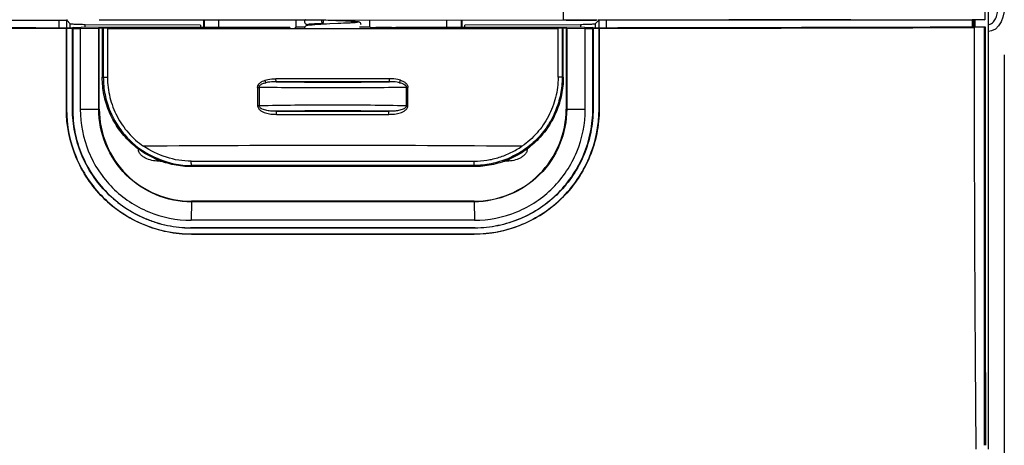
# Model space of a CAD drawing. Header units: inches. Extents: x 0 to 17, y 0 to 11.
# Tile 3 of 38: x 3.451 to 4.755, y 4.702 to 5.265. Entities that reach past the tile are written whole.
import ezdxf

# ---------------------------------------------------------------- set-up
doc = ezdxf.new("R2010")
doc.units = ezdxf.units.IN
doc.header["$LTSCALE"] = 0.935
doc.header["$MEASUREMENT"] = 0
doc.layers.get('0').update_dxf_attribs({"linetype": 'CONTINUOUS'})
doc.layers.add('1', color=7, linetype='CONTINUOUS')
doc.styles.get("Standard").update_dxf_attribs({"font": 'txt', "width": 0.8})
doc.dimstyles.new('DIMSTYLE_1', dxfattribs={"dimtxt": 0.15625, "dimasz": 0.1875, "dimexe": 0.125, "dimexo": 0.0625, "dimgap": 0.039062, "dimtad": 0, "dimtih": 1, "dimtoh": 1, "dimlfac": 2, "dimzin": 4, "dimdsep": 46, "dimtxsty": 'Standard', "dimblk": '_FILLED', "dimblk1": '_FILLED', "dimblk2": '_FILLED', "dimcen": 0.09, "dimazin": 1, "dimtfac": 1, "dimtofl": 0, "dimtmove": 0, "dimatfit": 3, "dimldrblk": '_FILLED', "dimfxl": 1, "dimtolj": 1, "dimtzin": 4, "dimarcsym": 0})

# ---------------------------------------------------------------- blocks, each defined once
blk = doc.blocks.new('_FILLED')
at = {"color": 0, "linetype": 'ByBlock'}
blk.add_solid([(0, 0), (-1, 0.1667), (-1, -0.1667)], dxfattribs=at)
blk = doc.blocks.new('*D2')
at = {"color": 7, "linetype": 'Continuous', "transparency": 16777216}
for p, q in [((2.9769, 5.2189), (2.9769, 3.7119)), ((4.7547, 5.2189), (4.7547, 3.7119)), ((2.9769, 3.8369), (3.8658, 3.8369)), ((4.7547, 3.8369), (3.8658, 3.8369))]:
    blk.add_line(p, q, dxfattribs=at)
at = {"color": 7, "linetype": 'Continuous', "transparency": 16777216, "xscale": 0.1875, "yscale": 0.1875, "zscale": 0.1875, "rotation": 180}
blk.add_blockref('_FILLED', (2.9769, 3.8369), dxfattribs=at)
at = {"color": 7, "linetype": 'Continuous', "transparency": 16777216, "xscale": 0.1875, "yscale": 0.1875, "zscale": 0.1875}
blk.add_blockref('_FILLED', (4.7547, 3.8369), dxfattribs=at)
at = {"color": 7, "linetype": 'Continuous', "transparency": 16777216, "insert": (3.8658, 4.0322), "char_height": 0.15625, "width": 0.625, "attachment_point": 2, "line_spacing_factor": 0.9}
blk.add_mtext('90.31', dxfattribs=at)

msp = doc.modelspace()

# ---------------------------------------------------------------- linework, layer by layer
at = {"color": 7, "linetype": 'Continuous'}
for p, q in [((4.1709, 5.456), (4.1709, 5.2648)), ((4.7291, 5.299), (4.7291, 5.2649)), ((3.5129, 5.2647), (3.5145, 5.2655)), ((3.5567, 5.2652), (3.8536, 5.2651)), ((4.1705, 5.2652), (4.1709, 5.2648)), ((4.2146, 5.2647), (4.2146, 5.2655)), ((4.2148, 5.2655), (4.2148, 5.2645)), ((4.2171, 5.2655), (4.2187, 5.2647)), ((4.7278, 5.2656), (4.7291, 5.2649)), ((3.0196, 5.2648), (3.5033, 5.2648)), ((3.5033, 5.2648), (3.5033, 5.2546)), ((3.5033, 5.2648), (3.5033, 5.2546)), ((3.5033, 5.2648), (3.5129, 5.2647)), ((3.5129, 5.2646), (3.5137, 5.2644)), ((3.5132, 5.147), (3.5132, 5.2538)), ((3.5134, 5.2539), (3.5213, 5.2539)), ((3.5134, 5.2539), (3.5134, 5.147)), ((3.5184, 5.2597), (3.5137, 5.2644)), ((3.5137, 5.2546), (3.5137, 5.2644)), ((3.5137, 5.2546), (3.5137, 5.2644)), ((3.5184, 5.2546), (3.5184, 5.2597)), ((3.5221, 5.255), (3.5213, 5.2546)), ((3.5213, 5.147), (3.5213, 5.2539)), ((3.5216, 5.2537), (3.5315, 5.2537)), ((3.5216, 5.2537), (3.5216, 5.147)), ((3.5221, 5.255), (3.5326, 5.2552)), ((3.5315, 5.2537), (3.5561, 5.2539)), ((3.5315, 5.2537), (3.5315, 5.1467)), ((3.5607, 5.2551), (3.5326, 5.2552)), ((3.6909, 5.2581), (3.5381, 5.2586)), ((3.5381, 5.2552), (3.5381, 5.2586)), ((3.5567, 5.2545), (3.5561, 5.2539)), ((3.5561, 5.1469), (3.5561, 5.2539)), ((3.5567, 5.2545), (3.5607, 5.2545)), ((3.5567, 5.1469), (3.5567, 5.2545)), ((3.5869, 5.2551), (3.5607, 5.2551)), ((3.5607, 5.2545), (3.5621, 5.2538)), ((3.5607, 5.2545), (3.5607, 5.189)), ((3.5607, 5.2545), (3.8077, 5.2543)), ((3.5621, 5.2538), (3.5621, 5.189)), ((3.5676, 5.2537), (3.5621, 5.2538)), ((3.5676, 5.2537), (3.5676, 5.189)), ((3.6022, 5.2551), (3.5869, 5.2551)), ((3.7578, 5.255), (3.6022, 5.2551)), ((3.6909, 5.2581), (3.6909, 5.255)), ((3.6949, 5.2652), (3.6949, 5.255)), ((3.6954, 5.2652), (3.6954, 5.255)), ((3.7151, 5.255), (3.7151, 5.2652)), ((3.773, 5.255), (3.7578, 5.255)), ((3.7878, 5.255), (3.773, 5.255)), ((3.809, 5.2549), (3.788, 5.255)), ((3.8077, 5.2543), (3.809, 5.2549)), ((3.809, 5.2549), (3.8096, 5.2543)), ((3.8156, 5.2543), (3.8167, 5.2554)), ((3.8167, 5.2651), (3.8167, 5.2554)), ((3.8287, 5.2554), (3.8167, 5.2554)), ((3.8456, 5.2601), (3.8482, 5.2602)), ((3.8536, 5.2638), (3.8535, 5.2651)), ((3.8536, 5.2651), (4.1749, 5.2646)), ((3.8564, 5.2644), (3.8536, 5.2645)), ((3.8599, 5.2643), (3.8564, 5.2644)), ((3.862, 5.2596), (3.8573, 5.2594)), ((3.87, 5.2639), (3.8599, 5.2643)), ((3.8727, 5.26), (3.862, 5.2596)), ((3.8765, 5.2602), (3.8727, 5.26)), ((3.88, 5.2604), (3.8765, 5.2602)), ((3.9149, 5.2554), (3.9013, 5.2554)), ((3.9149, 5.2554), (3.9149, 5.265)), ((3.916, 5.2543), (3.9149, 5.2554)), ((4.1709, 5.2545), (3.916, 5.2543)), ((3.9226, 5.2549), (3.922, 5.2543)), ((3.9435, 5.255), (3.9226, 5.2549)), ((3.9239, 5.2543), (3.9226, 5.2549)), ((3.9239, 5.2543), (4.1709, 5.2545)), ((3.9435, 5.255), (3.9494, 5.255)), ((3.9738, 5.255), (3.9494, 5.255)), ((4.1294, 5.2551), (3.9738, 5.255)), ((4.0165, 5.2649), (4.0165, 5.255)), ((4.0362, 5.255), (4.0362, 5.2648)), ((4.0367, 5.2648), (4.0367, 5.255)), ((4.1935, 5.2586), (4.0406, 5.2581)), ((4.0406, 5.255), (4.0406, 5.2581)), ((4.1709, 5.2551), (4.1294, 5.2551)), ((4.1695, 5.2538), (4.164, 5.2537)), ((4.164, 5.189), (4.164, 5.2537)), ((4.1695, 5.2538), (4.1709, 5.2545)), ((4.1695, 5.2538), (4.1695, 5.189)), ((4.1748, 5.2648), (4.1709, 5.2648)), ((4.1748, 5.2648), (4.1709, 5.2648)), ((4.1989, 5.2552), (4.1709, 5.2551)), ((4.1709, 5.2545), (4.1748, 5.2545)), ((4.1709, 5.189), (4.1709, 5.2545)), ((4.2146, 5.2647), (4.1748, 5.2648)), ((4.1755, 5.2539), (4.1748, 5.2545)), ((4.1748, 5.2545), (4.1748, 5.1469)), ((4.1749, 5.2646), (4.2148, 5.2645)), ((4.1755, 5.2539), (4.2001, 5.2537)), ((4.1755, 5.2539), (4.1755, 5.1469)), ((4.1935, 5.2586), (4.1935, 5.2552)), ((4.1989, 5.2552), (4.2095, 5.255)), ((4.2001, 5.2537), (4.21, 5.2537)), ((4.2001, 5.1467), (4.2001, 5.2537)), ((4.2103, 5.2546), (4.2095, 5.255)), ((4.21, 5.147), (4.21, 5.2537)), ((4.2103, 5.2539), (4.2182, 5.2539)), ((4.2103, 5.2539), (4.2103, 5.147)), ((4.2178, 5.2644), (4.2131, 5.2597)), ((4.2131, 5.2597), (4.2131, 5.2546)), ((4.2148, 5.2645), (4.2146, 5.2647)), ((4.2187, 5.2646), (4.2178, 5.2644)), ((4.2178, 5.2644), (4.2178, 5.2546)), ((4.2178, 5.2644), (4.2178, 5.2546)), ((4.2182, 5.147), (4.2182, 5.2539)), ((4.2184, 5.2538), (4.2184, 5.147)), ((4.2283, 5.2648), (4.2187, 5.2647)), ((4.712, 5.2648), (4.2283, 5.2648)), ((4.2283, 5.2546), (4.2283, 5.2648)), ((4.712, 5.2649), (4.712, 5.2558)), ((4.7291, 5.2649), (4.7122, 5.2649)), ((4.7279, 5.2552), (4.7151, 5.2549)), ((4.7279, 5.2552), (4.7292, 5.2558)), ((4.7279, 5.2552), (4.7282, 4.7022)), ((3.5607, 5.189), (3.5621, 5.189)), ((3.5621, 5.189), (3.5676, 5.189)), ((3.941, 5.187), (3.7906, 5.187)), ((3.7907, 5.1832), (3.7906, 5.187)), ((3.9409, 5.1832), (3.941, 5.187)), ((4.1695, 5.189), (4.164, 5.189)), ((4.1695, 5.189), (4.1709, 5.189)), ((3.7773, 5.1819), (3.7763, 5.1851)), ((3.9409, 5.1832), (3.7907, 5.1832)), ((3.9543, 5.1819), (3.9553, 5.1851)), ((3.5134, 5.147), (3.5132, 5.147)), ((3.5213, 5.147), (3.5216, 5.147)), ((3.5315, 5.1467), (3.5561, 5.1469)), ((3.5567, 5.1469), (3.5561, 5.1469)), ((3.7914, 5.14), (3.7915, 5.1441)), ((3.7914, 5.14), (3.9401, 5.14)), ((3.7915, 5.1441), (3.9401, 5.1441)), ((3.9401, 5.14), (3.9401, 5.1441)), ((4.1755, 5.1469), (4.1748, 5.1469)), ((4.1755, 5.1469), (4.2001, 5.1467)), ((4.2103, 5.147), (4.21, 5.147)), ((4.2182, 5.147), (4.2184, 5.147)), ((3.6085, 5.0942), (3.6085, 5.0939)), ((3.6089, 5.0939), (3.6085, 5.0939)), ((4.1231, 5.0939), (4.1226, 5.0939)), ((4.1231, 5.0939), (4.1231, 5.0943)), ((3.6396, 5.0779), (3.6373, 5.0779)), ((3.6397, 5.0779), (3.6373, 5.0779)), ((3.6397, 5.0779), (3.6373, 5.0779)), ((3.6785, 5.078), (4.0531, 5.078)), ((4.0528, 5.0723), (3.6788, 5.0723)), ((3.6788, 5.0709), (3.6788, 5.0723)), ((4.0528, 5.0709), (3.6788, 5.0709)), ((4.0528, 5.0723), (4.0528, 5.0709)), ((4.0942, 5.0779), (4.0918, 5.0779)), ((4.0942, 5.0779), (4.0918, 5.0779)), ((3.6786, 5.0243), (3.6783, 4.9999)), ((3.6787, 5.0244), (3.6787, 5.0251)), ((4.0529, 5.025), (3.6787, 5.0251)), ((4.0529, 5.0244), (3.6787, 5.0244)), ((4.0529, 5.025), (4.0529, 5.0244)), ((4.0529, 5.0243), (4.0533, 4.9999)), ((4.0533, 4.9999), (3.6783, 4.9999)), ((4.0542, 4.9898), (3.6774, 4.9898)), ((3.6776, 4.9896), (3.6774, 4.9898)), ((4.0542, 4.9896), (3.6776, 4.9896)), ((3.6788, 4.9896), (3.6788, 4.9898)), ((3.6788, 4.9817), (3.6788, 4.9814)), ((3.6788, 4.9817), (3.867, 4.9817)), ((3.867, 4.9814), (3.6788, 4.9814)), ((3.867, 4.9817), (3.867, 4.9814)), ((3.867, 4.9817), (4.0528, 4.9817)), ((4.0528, 4.9814), (3.867, 4.9814)), ((4.0528, 4.9896), (4.0528, 4.9898)), ((4.0528, 4.9817), (4.0528, 4.9814)), ((4.0542, 4.9896), (4.0542, 4.9898))]:
    msp.add_line(p, q, dxfattribs=at)
for points in [[(3.0196, 5.2648), (3.1799, 5.2649), (3.3414, 5.2649), (3.5033, 5.2648)], [(3.5621, 5.2538), (3.5621, 5.2322), (3.5621, 5.2106), (3.5621, 5.189)], [(3.8296, 5.2651), (3.8293, 5.2649), (3.8288, 5.2641), (3.8285, 5.2632), (3.8284, 5.2625)], [(3.8284, 5.2625), (3.8285, 5.2618), (3.8288, 5.2609), (3.8293, 5.2602), (3.8299, 5.2596), (3.8305, 5.2593), (3.8309, 5.2591), (3.8313, 5.259), (3.8317, 5.2589), (3.832, 5.2589), (3.8324, 5.2588), (3.8328, 5.2588), (3.8333, 5.2587), (3.8338, 5.2587), (3.8343, 5.2586), (3.8349, 5.2586), (3.8356, 5.2585), (3.8364, 5.2585), (3.8372, 5.2584), (3.8384, 5.2583)], [(3.8315, 5.2575), (3.831, 5.2574), (3.8305, 5.2572), (3.8299, 5.2568), (3.8293, 5.2563), (3.8288, 5.2555), (3.8284, 5.2545), (3.8284, 5.2539)], [(3.8573, 5.2594), (3.8549, 5.2592), (3.8525, 5.2591), (3.8501, 5.259), (3.8479, 5.2589), (3.8458, 5.2588), (3.8439, 5.2587), (3.8422, 5.2586), (3.8406, 5.2585), (3.8392, 5.2584), (3.8379, 5.2583), (3.8368, 5.2582), (3.8358, 5.2581), (3.8349, 5.258), (3.8341, 5.2579), (3.8335, 5.2578), (3.8329, 5.2578), (3.8324, 5.2577), (3.8319, 5.2576), (3.8315, 5.2575)], [(3.833, 5.2593), (3.833, 5.2593), (3.833, 5.2594), (3.8332, 5.2594), (3.8334, 5.2594), (3.8337, 5.2594), (3.834, 5.2595), (3.8344, 5.2595), (3.8348, 5.2596), (3.8353, 5.2596), (3.8358, 5.2596), (3.8364, 5.2597), (3.8371, 5.2597), (3.8378, 5.2598), (3.8386, 5.2598), (3.8394, 5.2599), (3.8403, 5.2599), (3.8412, 5.2599), (3.8422, 5.26), (3.8433, 5.26), (3.8444, 5.2601), (3.8456, 5.2601)], [(3.8482, 5.2602), (3.851, 5.2604), (3.8523, 5.2604)], [(3.9032, 5.2585), (3.9031, 5.2592), (3.9028, 5.2601), (3.9023, 5.2609), (3.9016, 5.2614), (3.901, 5.2618), (3.9005, 5.262), (3.9001, 5.2621), (3.8997, 5.2622), (3.8993, 5.2623), (3.8988, 5.2623), (3.8983, 5.2624), (3.8977, 5.2625), (3.8971, 5.2625), (3.8964, 5.2626), (3.8956, 5.2627), (3.8947, 5.2627), (3.8937, 5.2628), (3.8927, 5.2629), (3.8915, 5.2629), (3.8903, 5.263), (3.8889, 5.2631), (3.8875, 5.2632), (3.886, 5.2632), (3.8843, 5.2633), (3.8826, 5.2634), (3.8807, 5.2635), (3.8788, 5.2635), (3.8767, 5.2636), (3.8745, 5.2637), (3.87, 5.2639)], [(3.8985, 5.2616), (3.8985, 5.2616), (3.8985, 5.2616), (3.8984, 5.2616), (3.8982, 5.2616), (3.8979, 5.2615), (3.8976, 5.2615), (3.8972, 5.2615), (3.8968, 5.2614), (3.8963, 5.2614), (3.8957, 5.2613), (3.8951, 5.2612), (3.8944, 5.2612), (3.8936, 5.2611), (3.8927, 5.2611), (3.8918, 5.261), (3.8908, 5.2609), (3.8897, 5.2609), (3.8885, 5.2608), (3.8873, 5.2607), (3.886, 5.2607), (3.8846, 5.2606), (3.8832, 5.2605), (3.8816, 5.2604), (3.88, 5.2604)], [(4.1695, 5.2538), (4.1695, 5.2322), (4.1695, 5.2106), (4.1695, 5.189)], [(4.712, 5.2648), (4.5515, 5.2649), (4.3902, 5.2649), (4.2283, 5.2648)], [(3.9409, 5.1832), (3.8908, 5.1832), (3.8407, 5.1832), (3.7907, 5.1832)], [(3.7915, 5.1441), (3.841, 5.144), (3.8906, 5.144), (3.9401, 5.1441)], [(4.0528, 5.0723), (3.9281, 5.0723), (3.8034, 5.0723), (3.6788, 5.0723)]]:
    msp.add_lwpolyline(points, dxfattribs=at)
for centre, radius, start, end in [((3.8658, 263.2746), 258.0211, 269.933781, 270.066219), ((3.788, 5.2369), 0.018, 89.9838, 90.7326), ((3.8591, 5.2638), 0.00818, 171.2856, 180.0496), ((12.387, 5.1681), 8.6208, 179.9491, 180.10889), ((3.7664, 5.4338), 0.2581, 269.9965, 270.4293), ((12.5822, 5.1684), 8.8139, 179.95218, 180.10841), ((-4.8513, 5.1684), 8.8146, 359.89166, 0.0478), ((3.9651, 5.4162), 0.2405, 269.5548, 270.0193), ((-4.6562, 5.1681), 8.6215, 359.89119, 0.05087), ((3.7658, 5.3511), 0.1994, 270.1589, 270.719), ((3.9657, 5.3393), 0.1876, 269.2624, 269.8852), ((3.865, -26.3075), 31.4063, 89.54176, 90.45539)]:
    msp.add_arc(centre, radius, start, end, dxfattribs=at)
for points, knots in [([(3.0024, 5.2558), (3.0453, 5.2557), (3.2183, 5.2551), (3.3913, 5.2548), (3.5213, 5.2546)], [0, 0, 0, 0, 0.248445, 1, 1, 1, 1]), ([(3.0165, 5.2549), (3.0577, 5.2548), (3.2232, 5.2543), (3.3888, 5.2539), (3.5132, 5.2538)], [0, 0, 0, 0, 0.248566, 1, 1, 1, 1]), ([(3.5381, 5.2586), (3.5357, 5.2586), (3.5321, 5.2587), (3.5276, 5.2588), (3.5247, 5.2589), (3.5223, 5.2591), (3.5204, 5.2592), (3.5192, 5.2594), (3.5186, 5.2595), (3.5185, 5.2597)], [0, 0, 0, 0, 0.370199, 0.538549, 0.68756, 0.812008, 0.907421, 0.97059, 1, 1, 1, 1]), ([(3.8509, 5.2638), (3.8509, 5.2634), (3.8509, 5.2627), (3.8511, 5.2619), (3.8513, 5.2614), (3.8515, 5.261), (3.8517, 5.2607), (3.852, 5.2604), (3.8522, 5.2604), (3.8523, 5.2604)], [0, 0, 0, 0, 0.335677, 0.490138, 0.629147, 0.749162, 0.84878, 0.930306, 1, 1, 1, 1]), ([(3.8523, 5.2604), (3.8524, 5.2604), (3.8526, 5.2605), (3.8528, 5.2607), (3.8531, 5.261), (3.8533, 5.2616), (3.8536, 5.2626), (3.8536, 5.2634), (3.8536, 5.2638)], [0, 0, 0, 0, 0.0701, 0.152794, 0.253513, 0.37417, 0.666613, 1, 1, 1, 1]), ([(4.2131, 5.2597), (4.213, 5.2595), (4.2123, 5.2594), (4.2112, 5.2592), (4.2093, 5.2591), (4.2069, 5.2589), (4.204, 5.2588), (4.1994, 5.2587), (4.1959, 5.2586), (4.1935, 5.2586)], [0, 0, 0, 0, 0.029407, 0.092566, 0.187978, 0.312428, 0.46144, 0.629794, 1, 1, 1, 1]), ([(4.2103, 5.2546), (4.2538, 5.2547), (4.4267, 5.2549), (4.5997, 5.2554), (4.7292, 5.2558)], [0, 0, 0, 0, 0.251382, 1, 1, 1, 1]), ([(4.2184, 5.2538), (4.26, 5.2538), (4.4256, 5.2541), (4.5911, 5.2545), (4.7151, 5.2549)], [0, 0, 0, 0, 0.251285, 1, 1, 1, 1]), ([(4.7174, 4.6972), (4.7171, 4.7423), (4.7157, 4.9282), (4.7151, 5.1142), (4.7151, 5.2549)], [0, 0, 0, 0, 0.242837, 1, 1, 1, 1]), ([(4.7292, 5.2558), (4.7292, 5.2086), (4.7293, 5.0241), (4.7294, 4.8395), (4.7298, 4.7022)], [0, 0, 0, 0, 0.255879, 1, 1, 1, 1]), ([(3.6788, 5.0709), (3.671, 5.0709), (3.6556, 5.0725), (3.6333, 5.0793), (3.6128, 5.0902), (3.5947, 5.1049), (3.58, 5.123), (3.5691, 5.1435), (3.5622, 5.1658), (3.5607, 5.1813), (3.5607, 5.189)], [0, 0, 0, 0, 0.125326, 0.250163, 0.375018, 0.499816, 0.624686, 0.749693, 0.874666, 1, 1, 1, 1]), ([(3.5621, 5.189), (3.5621, 5.1814), (3.5636, 5.1661), (3.5704, 5.1441), (3.5812, 5.1239), (3.6004, 5.1001), (3.633, 5.0787), (3.6636, 5.0723), (3.6788, 5.0723)], [0, 0, 0, 0, 0.125367, 0.25062, 0.375729, 0.500624, 0.750114, 1, 1, 1, 1]), ([(3.5676, 5.189), (3.5676, 5.1845), (3.5681, 5.1756), (3.5706, 5.1624), (3.5746, 5.1496), (3.5819, 5.1333), (3.5921, 5.1184), (3.6047, 5.1058), (3.6117, 5.1003), (3.6154, 5.0978)], [0, 0, 0, 0, 0.125049, 0.250128, 0.375195, 0.500261, 0.749924, 0.874985, 1, 1, 1, 1]), ([(3.7763, 5.1851), (3.7774, 5.1855), (3.7821, 5.1867), (3.787, 5.1871), (3.7906, 5.187)], [0, 0, 0, 0, 0.250278, 1, 1, 1, 1]), ([(3.9553, 5.1851), (3.9542, 5.1855), (3.9495, 5.1867), (3.9446, 5.187), (3.941, 5.187)], [0, 0, 0, 0, 0.25027, 1, 1, 1, 1]), ([(4.1709, 5.189), (4.1709, 5.1813), (4.1693, 5.1658), (4.1625, 5.1435), (4.1516, 5.123), (4.1368, 5.1049), (4.1188, 5.0902), (4.0983, 5.0793), (4.076, 5.0725), (4.0605, 5.0709), (4.0528, 5.0709)], [0, 0, 0, 0, 0.125332, 0.250305, 0.375312, 0.500183, 0.624981, 0.749835, 0.874672, 1, 1, 1, 1]), ([(4.1695, 5.189), (4.1695, 5.1814), (4.1679, 5.1662), (4.1612, 5.1442), (4.1504, 5.1238), (4.1359, 5.106), (4.118, 5.0915), (4.0977, 5.0807), (4.0757, 5.0739), (4.0604, 5.0723), (4.0528, 5.0723)], [0, 0, 0, 0, 0.124779, 0.249873, 0.375004, 0.499899, 0.624711, 0.74969, 0.874791, 1, 1, 1, 1]), ([(4.164, 5.189), (4.164, 5.1801), (4.1618, 5.1622), (4.1522, 5.137), (4.1395, 5.1184), (4.1269, 5.1058), (4.1199, 5.1003), (4.1162, 5.0978)], [0, 0, 0, 0, 0.249892, 0.499803, 0.749694, 0.87487, 1, 1, 1, 1]), ([(3.7663, 5.1757), (3.7663, 5.1769), (3.7671, 5.1794), (3.7697, 5.182), (3.7728, 5.1839), (3.7751, 5.1848), (3.7763, 5.1851)], [0, 0, 0, 0, 0.2486, 0.498641, 0.749246, 1, 1, 1, 1]), ([(3.7683, 5.1757), (3.7683, 5.1762), (3.7685, 5.1772), (3.77, 5.1792), (3.7731, 5.1808), (3.7759, 5.1816), (3.7773, 5.1819)], [0, 0, 0, 0, 0.125632, 0.251254, 0.624854, 1, 1, 1, 1]), ([(3.9633, 5.1757), (3.9475, 5.1754), (3.915, 5.175), (3.8658, 5.1748), (3.8166, 5.175), (3.7841, 5.1754), (3.7683, 5.1757)], [0, 0, 0, 0, 0.242746, 0.50001, 0.757269, 1, 1, 1, 1]), ([(3.7907, 5.1832), (3.7895, 5.1832), (3.7851, 5.1831), (3.7806, 5.1827), (3.7773, 5.1819)], [0, 0, 0, 0, 0.253975, 1, 1, 1, 1]), ([(3.7907, 5.1832), (3.8157, 5.1828), (3.8658, 5.1825), (3.9159, 5.1828), (3.9409, 5.1832)], [0, 0, 0, 0, 0.5, 1, 1, 1, 1]), ([(3.9543, 5.1819), (3.9532, 5.1822), (3.9488, 5.183), (3.9443, 5.1832), (3.9409, 5.1832)], [0, 0, 0, 0, 0.245483, 1, 1, 1, 1]), ([(3.9543, 5.1819), (3.9552, 5.1817), (3.9569, 5.1813), (3.9591, 5.1804), (3.9607, 5.1795), (3.9619, 5.1786), (3.9626, 5.1778), (3.9631, 5.1768), (3.9633, 5.1761), (3.9633, 5.1757)], [0, 0, 0, 0, 0.249349, 0.43658, 0.623878, 0.717673, 0.81172, 0.905721, 1, 1, 1, 1]), ([(3.9553, 5.1851), (3.9565, 5.1847), (3.9588, 5.1839), (3.9619, 5.182), (3.9645, 5.1793), (3.9653, 5.1769), (3.9653, 5.1757)], [0, 0, 0, 0, 0.250758, 0.501341, 0.751381, 1, 1, 1, 1]), ([(3.7663, 5.1517), (3.7663, 5.151), (3.7665, 5.1498), (3.7676, 5.1475), (3.7698, 5.1452), (3.7731, 5.1433), (3.7766, 5.142), (3.7802, 5.141), (3.7852, 5.1402), (3.7889, 5.14), (3.7914, 5.14)], [0, 0, 0, 0, 0.062576, 0.125187, 0.249941, 0.374912, 0.499927, 0.624983, 0.750021, 1, 1, 1, 1]), ([(3.7683, 5.1517), (3.7841, 5.152), (3.8166, 5.1525), (3.8658, 5.1527), (3.915, 5.1525), (3.9475, 5.152), (3.9633, 5.1517)], [0, 0, 0, 0, 0.242775, 0.500044, 0.757292, 1, 1, 1, 1]), ([(3.7915, 5.1441), (3.7893, 5.144), (3.7861, 5.1441), (3.7818, 5.1446), (3.7786, 5.1451), (3.7754, 5.1458), (3.7729, 5.1468), (3.771, 5.1478), (3.7697, 5.1488), (3.7686, 5.1501), (3.7683, 5.1511), (3.7683, 5.1517)], [0, 0, 0, 0, 0.250053, 0.37503, 0.499948, 0.624828, 0.749685, 0.812185, 0.874732, 0.937389, 1, 1, 1, 1]), ([(3.9633, 5.1517), (3.9633, 5.1512), (3.9629, 5.1501), (3.9619, 5.1488), (3.9606, 5.1478), (3.9587, 5.1468), (3.9561, 5.1458), (3.953, 5.1451), (3.9498, 5.1446), (3.9455, 5.1441), (3.9422, 5.144), (3.9401, 5.1441)], [0, 0, 0, 0, 0.062604, 0.125266, 0.187814, 0.250314, 0.375168, 0.50005, 0.624971, 0.749948, 1, 1, 1, 1]), ([(3.9401, 5.14), (3.9426, 5.14), (3.9464, 5.1402), (3.9514, 5.141), (3.955, 5.142), (3.9585, 5.1433), (3.9617, 5.1452), (3.964, 5.1475), (3.9651, 5.1498), (3.9653, 5.1511), (3.9653, 5.1517)], [0, 0, 0, 0, 0.249979, 0.375018, 0.500072, 0.62509, 0.750059, 0.874812, 0.937423, 1, 1, 1, 1]), ([(3.6788, 4.9814), (3.6573, 4.9814), (3.6138, 4.9903), (3.5586, 5.0268), (3.522, 5.082), (3.5132, 5.1255), (3.5132, 5.147)], [0, 0, 0, 0, 0.249832, 0.499848, 0.749961, 1, 1, 1, 1]), ([(3.5134, 5.147), (3.5134, 5.1255), (3.522, 5.0821), (3.5528, 5.0361), (3.5864, 5.0087), (3.6151, 4.9933), (3.6463, 4.9838), (3.668, 4.9817), (3.6788, 4.9817)], [0, 0, 0, 0, 0.24945, 0.498952, 0.624281, 0.749565, 0.874802, 1, 1, 1, 1]), ([(3.6777, 4.9896), (3.6726, 4.9896), (3.6623, 4.9901), (3.6471, 4.9925), (3.6322, 4.9964), (3.6129, 5.0034), (3.5902, 5.0156), (3.5664, 5.0353), (3.5468, 5.0593), (3.5322, 5.0866), (3.5233, 5.1162), (3.5213, 5.1368), (3.5213, 5.147)], [0, 0, 0, 0, 0.06249, 0.124986, 0.187495, 0.250021, 0.374972, 0.499964, 0.62499, 0.750014, 0.87502, 1, 1, 1, 1]), ([(3.5216, 5.147), (3.5216, 5.1368), (3.5236, 5.1163), (3.5325, 5.0868), (3.547, 5.0596), (3.5665, 5.0356), (3.5902, 5.016), (3.6128, 5.0037), (3.632, 4.9967), (3.6469, 4.9928), (3.6621, 4.9905), (3.6723, 4.9899), (3.6774, 4.9898)], [0, 0, 0, 0, 0.124981, 0.249988, 0.375013, 0.50004, 0.625032, 0.749981, 0.812506, 0.875015, 0.937511, 1, 1, 1, 1]), ([(3.5315, 5.1467), (3.5315, 5.1276), (3.5392, 5.089), (3.5717, 5.0401), (3.6207, 5.0077), (3.6592, 4.9999), (3.6783, 4.9999)], [0, 0, 0, 0, 0.250058, 0.500154, 0.750167, 1, 1, 1, 1]), ([(3.6786, 5.0243), (3.6627, 5.0243), (3.6306, 5.0308), (3.5897, 5.0579), (3.5628, 5.0988), (3.5561, 5.131), (3.5561, 5.1469)], [0, 0, 0, 0, 0.249768, 0.499767, 0.749937, 1, 1, 1, 1]), ([(3.5567, 5.1469), (3.5567, 5.131), (3.5633, 5.099), (3.5902, 5.0584), (3.6308, 5.0315), (3.6628, 5.025), (3.6787, 5.025)], [0, 0, 0, 0, 0.250704, 0.500171, 0.749385, 1, 1, 1, 1]), ([(3.9401, 5.1441), (3.9153, 5.1444), (3.8658, 5.1447), (3.8163, 5.1444), (3.7915, 5.1441)], [0, 0, 0, 0, 0.5, 1, 1, 1, 1]), ([(4.0528, 4.9817), (4.0738, 4.9817), (4.1166, 4.9899), (4.1715, 5.0258), (4.2092, 5.0808), (4.2182, 5.125), (4.2182, 5.147)], [0, 0, 0, 0, 0.244442, 0.492098, 0.743936, 1, 1, 1, 1]), ([(4.2184, 5.147), (4.2184, 5.1362), (4.2162, 5.1145), (4.2067, 5.0833), (4.1913, 5.0545), (4.1707, 5.0291), (4.1453, 5.0085), (4.1165, 4.9932), (4.0853, 4.9836), (4.0636, 4.9814), (4.0528, 4.9814)], [0, 0, 0, 0, 0.125007, 0.250044, 0.375102, 0.500159, 0.625188, 0.750171, 0.875104, 1, 1, 1, 1]), ([(4.0529, 5.025), (4.0688, 5.025), (4.1008, 5.0315), (4.1414, 5.0584), (4.1683, 5.099), (4.1748, 5.131), (4.1748, 5.1469)], [0, 0, 0, 0, 0.250613, 0.499828, 0.749294, 1, 1, 1, 1]), ([(4.1755, 5.1469), (4.1755, 5.131), (4.169, 5.0988), (4.1419, 5.0579), (4.101, 5.031), (4.0689, 5.0243), (4.0529, 5.0243)], [0, 0, 0, 0, 0.250058, 0.500191, 0.750232, 1, 1, 1, 1]), ([(4.0533, 4.9999), (4.0724, 4.9999), (4.1109, 5.0077), (4.1599, 5.0401), (4.1923, 5.089), (4.2001, 5.1276), (4.2001, 5.1467)], [0, 0, 0, 0, 0.249854, 0.49986, 0.749964, 1, 1, 1, 1]), ([(4.2103, 5.147), (4.2103, 5.1368), (4.2083, 5.1162), (4.1993, 5.0866), (4.1848, 5.0593), (4.1652, 5.0353), (4.1414, 5.0156), (4.1142, 5.0009), (4.0895, 4.9933), (4.0693, 4.9902), (4.059, 4.9896), (4.0539, 4.9896)], [0, 0, 0, 0, 0.124993, 0.250004, 0.375047, 0.500093, 0.625107, 0.750082, 0.87499, 0.937498, 1, 1, 1, 1]), ([(4.0542, 4.9898), (4.0644, 4.99), (4.0848, 4.9921), (4.1143, 5.0013), (4.1414, 5.016), (4.1651, 5.0356), (4.1846, 5.0596), (4.1991, 5.0868), (4.208, 5.1163), (4.21, 5.1368), (4.21, 5.147)], [0, 0, 0, 0, 0.124883, 0.249809, 0.374803, 0.499835, 0.624899, 0.749959, 0.874989, 1, 1, 1, 1]), ([(3.6785, 5.078), (3.6674, 5.078), (3.645, 5.0816), (3.6246, 5.0915), (3.6154, 5.0978)], [0, 0, 0, 0, 0.499879, 1, 1, 1, 1]), ([(4.0531, 5.078), (4.0586, 5.0781), (4.0698, 5.0789), (4.0862, 5.0828), (4.1019, 5.089), (4.1116, 5.0946), (4.1162, 5.0978)], [0, 0, 0, 0, 0.249948, 0.499919, 0.749934, 1, 1, 1, 1]), ([(3.6373, 5.0779), (3.6343, 5.0779), (3.6284, 5.0784), (3.6211, 5.0804), (3.6158, 5.0831), (3.6122, 5.0859), (3.6093, 5.0894), (3.6085, 5.0924), (3.6085, 5.0939)], [0, 0, 0, 0, 0.249971, 0.499873, 0.625054, 0.750254, 0.87533, 1, 1, 1, 1]), ([(4.1231, 5.0939), (4.1231, 5.0924), (4.1223, 5.0894), (4.1194, 5.0859), (4.1158, 5.0831), (4.1105, 5.0804), (4.1032, 5.0784), (4.0972, 5.0779), (4.0942, 5.0779)], [0, 0, 0, 0, 0.12467, 0.249746, 0.374946, 0.500127, 0.750029, 1, 1, 1, 1]), ([(3.6309, 5.0814), (3.6315, 5.0809), (3.6339, 5.0792), (3.6369, 5.0782), (3.6391, 5.078)], [0, 0, 0, 0, 0.257027, 1, 1, 1, 1]), ([(3.6788, 5.0723), (3.6787, 5.0723), (3.6787, 5.0725), (3.6787, 5.0728), (3.6786, 5.0734), (3.6786, 5.0741), (3.6786, 5.075), (3.6785, 5.0763), (3.6785, 5.0773), (3.6785, 5.078)], [0, 0, 0, 0, 0.023812, 0.081651, 0.176394, 0.305013, 0.461941, 0.637152, 1, 1, 1, 1]), ([(4.0528, 5.0723), (4.0528, 5.0723), (4.0528, 5.0725), (4.0529, 5.0728), (4.0529, 5.0734), (4.053, 5.0741), (4.053, 5.075), (4.053, 5.0763), (4.0531, 5.0773), (4.0531, 5.078)], [0, 0, 0, 0, 0.02387, 0.081756, 0.176529, 0.305158, 0.462068, 0.637246, 1, 1, 1, 1]), ([(4.0924, 5.078), (4.0932, 5.078), (4.0961, 5.0786), (4.0989, 5.0799), (4.1007, 5.0814)], [0, 0, 0, 0, 0.246687, 1, 1, 1, 1])]:
    msp.add_open_spline(points, degree=3, knots=knots, dxfattribs=at)
for points in [[(3.7663, 5.1757), (3.7663, 5.1757), (3.7663, 5.1757), (3.7664, 5.1757)], [(3.9652, 5.1757), (3.9653, 5.1757), (3.9653, 5.1757), (3.9653, 5.1757)], [(3.7663, 5.1517), (3.7663, 5.1517), (3.7663, 5.1517), (3.7664, 5.1517)]]:
    msp.add_open_spline(points, degree=3, dxfattribs=at)
at = {"layer": '1', "color": 7, "linetype": 'Continuous'}
for p, q in [((4.7339, 4.6969), (4.7339, 5.8308)), ((4.7142, 5.2558), (4.7142, 5.2649)), ((4.7156, 5.2649), (4.7156, 5.2558))]:
    msp.add_line(p, q, dxfattribs=at)
msp.add_lwpolyline([(4.7547, 5.2814), (4.7543, 5.2759), (4.7529, 5.2686), (4.7505, 5.2622), (4.7471, 5.2569), (4.7428, 5.2529), (4.7379, 5.2503), (4.7339, 5.2494)], dxfattribs=at)
msp.add_arc((4.732, 5.2696), 0.0111, 280.0818, 282.6752, dxfattribs=at)
msp.add_open_spline([(4.7344, 5.2588), (4.7355, 5.2588), (4.7377, 5.26), (4.7412, 5.2628), (4.7435, 5.2669), (4.745, 5.2712), (4.7456, 5.274), (4.7459, 5.2763), (4.7461, 5.278), (4.7462, 5.2797), (4.7464, 5.2809), (4.7463, 5.2814)], degree=3, knots=[0, 0, 0, 0, 0.124863, 0.249974, 0.499102, 0.624313, 0.749492, 0.812164, 0.874788, 0.937313, 1, 1, 1, 1], dxfattribs=at)

# ---------------------------------------------------------------- dimensions: what is measured, and where the dimension line sits
at = {"color": 7, "linetype": 'Continuous'}
dim = msp.add_linear_dim(base=(4.7547, 3.8369), p1=(2.9769, 5.2814), p2=(4.7547, 5.2814), dimstyle='DIMSTYLE_1', override={"dimtad": 1, "dimtih": 0, "dimtoh": 0}, dxfattribs=at)
dim.commit()
dim.dimension.update_dxf_attribs({"geometry": '*D2', "text_midpoint": (3.8502, 3.8369), "dimtype": 160})

doc.saveas('drawing.dxf')
